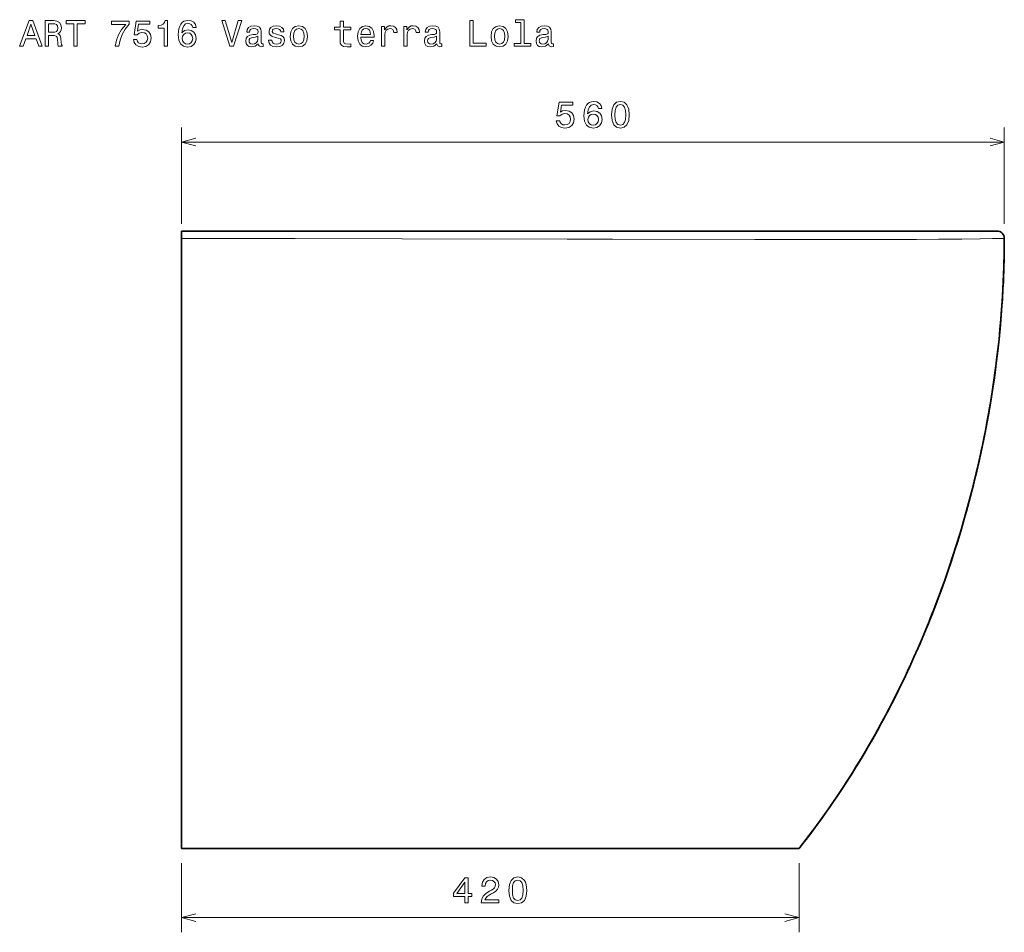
# Model space of a CAD drawing. Extents: x 58 to 350, y 12 to 280.
# Tile 3 of 3: x 216 to 350, y 156 to 280. Entities that reach past the tile are written whole.
import ezdxf

# ---------------------------------------------------------------- set-up
doc = ezdxf.new("R2010")
doc.units = 0

msp = doc.modelspace()

# ---------------------------------------------------------------- linework, layer by layer
at = {"color": 8, "lineweight": 13, "ltscale": 0.327855}
msp.add_line((238.49, 252.63), (238.49, 265.74), dxfattribs=at)
at = {"color": 8, "lineweight": 13, "ltscale": 0.327801}
msp.add_line((350.41, 252.63), (350.41, 265.74), dxfattribs=at)
at = {"color": 8, "lineweight": 13}
msp.add_line((238.49, 263.74), (350.41, 263.74), dxfattribs=at)
at = {"color": 7, "lineweight": 35, "ltscale": 0.02508}
msp.add_line((238.49, 251.63), (238.49, 250.63), dxfattribs=at)
at = {"color": 7, "lineweight": 35}
for p, q in [((238.49, 251.63), (297.12, 251.63)), ((238.49, 250.63), (238.49, 167.63)), ((297.12, 251.63), (325.89, 251.63)), ((322.49, 167.63), (238.49, 167.63)), ((238.49, 167.63), (322.49, 167.63)), ((272.8, 167.63), (238.49, 167.63))]:
    msp.add_line(p, q, dxfattribs=at)
at = {"color": 7, "lineweight": 35, "ltscale": 0.154891}
msp.add_line((325.89, 251.63), (332.09, 251.63), dxfattribs=at)
at = {"color": 7, "lineweight": 35, "ltscale": 0.293871}
msp.add_line((332.09, 251.63), (343.84, 251.63), dxfattribs=at)
at = {"color": 7, "lineweight": 35, "ltscale": 0.139172}
msp.add_line((343.84, 251.63), (349.41, 251.63), dxfattribs=at)
at = {"color": 7, "lineweight": 35, "ltscale": 0.45998}
msp.add_line((291.2, 167.63), (272.8, 167.63), dxfattribs=at)
at = {"color": 7, "lineweight": 35, "ltscale": 0.138268}
msp.add_line((296.73, 167.63), (291.2, 167.63), dxfattribs=at)
at = {"color": 7, "lineweight": 35, "ltscale": 0.377436}
msp.add_line((311.82, 167.63), (296.73, 167.63), dxfattribs=at)
at = {"color": 7, "lineweight": 35, "ltscale": 0.266627}
msp.add_line((322.49, 167.63), (311.82, 167.63), dxfattribs=at)
at = {"color": 7, "lineweight": 13, "ltscale": 0.235187}
for p, q in [((238.49, 165.63), (238.49, 156.22)), ((322.49, 165.63), (322.49, 156.22))]:
    msp.add_line(p, q, dxfattribs=at)
at = {"color": 7, "lineweight": 13}
msp.add_line((238.49, 158.22), (322.49, 158.22), dxfattribs=at)
for points in [[(216.47, 276.77), (216.94, 276.77), (217.31, 277.8), (218.7, 277.8), (219.07, 276.77), (219.55, 276.77), (218.26, 280.28), (217.75, 280.28)], [(219.92, 276.77), (220.39, 276.77), (220.39, 278.25), (220.87, 278.25), (221.22, 278.24), (221.44, 278.16), (221.56, 278), (221.61, 277.7), (221.64, 277.25), (221.67, 276.95), (221.73, 276.77), (222.26, 276.77), (222.26, 276.87), (222.14, 277.01), (222.1, 277.27), (222.07, 277.84), (221.98, 278.26), (221.86, 278.39), (221.68, 278.48), (221.89, 278.61), (222.03, 278.78), (222.12, 279.01), (222.15, 279.27), (222.08, 279.7), (221.88, 280.02), (221.54, 280.21), (221.09, 280.27), (219.92, 280.27)], [(223.85, 276.77), (224.31, 276.77), (224.31, 279.85), (225.37, 279.85), (225.37, 280.27), (222.78, 280.27), (222.78, 279.85), (223.85, 279.85)], [(229.45, 276.77), (229.96, 276.77), (230.13, 277.6), (230.42, 278.38), (230.83, 279.1), (231.37, 279.78), (231.37, 280.2), (228.97, 280.2), (228.97, 279.74), (230.89, 279.74), (230.33, 279.06), (229.91, 278.35), (229.62, 277.59)], [(231.94, 277.69), (232.05, 277.27), (232.29, 276.95), (232.66, 276.75), (233.12, 276.67), (233.63, 276.76), (234.03, 277.01), (234.28, 277.4), (234.38, 277.91), (234.29, 278.38), (234.05, 278.74), (233.67, 278.98), (233.18, 279.07), (232.8, 279.01), (232.51, 278.84), (232.65, 279.78), (234.19, 279.78), (234.19, 280.2), (232.31, 280.2), (232.04, 278.34), (232.44, 278.34), (232.73, 278.58), (233.11, 278.66), (233.43, 278.61), (233.68, 278.45), (233.83, 278.2), (233.89, 277.88), (233.83, 277.56), (233.67, 277.32), (233.42, 277.16), (233.11, 277.11), (232.84, 277.14), (232.63, 277.26), (232.48, 277.44), (232.41, 277.69)], [(236.13, 276.77), (236.59, 276.77), (236.59, 280.3), (236.25, 280.3), (236.16, 279.99), (235.98, 279.78), (235.7, 279.66), (235.32, 279.62), (235.32, 279.26), (236.13, 279.26)], [(240.47, 279.33), (240.37, 279.74), (240.15, 280.04), (239.81, 280.23), (239.36, 280.3), (239.07, 280.26), (238.81, 280.17), (238.58, 280.01), (238.39, 279.79), (238.24, 279.51), (238.13, 279.17), (238.06, 278.77), (238.04, 278.33), (238.12, 277.61), (238.37, 277.09), (238.76, 276.78), (239.31, 276.67), (239.8, 276.76), (240.17, 277), (240.41, 277.37), (240.5, 277.85), (240.41, 278.33), (240.18, 278.69), (239.82, 278.93), (239.38, 279.01), (238.9, 278.91), (238.54, 278.62), (238.62, 279.17), (238.78, 279.57), (239.03, 279.81), (239.37, 279.89), (239.62, 279.85), (239.81, 279.74), (239.94, 279.57), (240.01, 279.33)], [(246.21, 280.28), (245.33, 277.3), (244.43, 280.28), (243.95, 280.28), (245.08, 276.77), (245.58, 276.77), (246.69, 280.28)], [(260.06, 279.01), (260.06, 277.66), (260.09, 277.22), (260.23, 276.91), (260.52, 276.74), (261, 276.68), (261.52, 276.7), (261.52, 277.09), (261.14, 277.05), (260.79, 277.1), (260.6, 277.22), (260.52, 277.43), (260.51, 277.73), (260.51, 279.01), (261.52, 279.01), (261.52, 279.39), (260.51, 279.39), (260.51, 280.18), (260.06, 280.18), (260.06, 279.39), (259.3, 279.39), (259.3, 279.01)], [(277.7, 276.77), (279.95, 276.77), (279.95, 277.2), (278.17, 277.2), (278.17, 280.27), (277.7, 280.27)], [(284.64, 280.02), (284.64, 277.15), (283.73, 277.15), (283.73, 276.77), (285.99, 276.77), (285.99, 277.15), (285.08, 277.15), (285.08, 280.39), (283.94, 280.39), (283.94, 280.02)], [(217.47, 278.23), (218.01, 279.77), (218.55, 278.23)], [(220.96, 279.84), (221.26, 279.81), (221.48, 279.72), (221.62, 279.54), (221.66, 279.26), (221.61, 278.97), (221.48, 278.79), (221.24, 278.7), (220.93, 278.68), (220.39, 278.68), (220.39, 279.84)], [(240.01, 277.84), (239.95, 277.52), (239.81, 277.28), (239.59, 277.12), (239.3, 277.07), (239.01, 277.12), (238.78, 277.28), (238.63, 277.52), (238.59, 277.84), (238.64, 278.15), (238.78, 278.39), (239.01, 278.54), (239.32, 278.59), (239.6, 278.54), (239.81, 278.39), (239.95, 278.15)], [(248.93, 277.13), (248.93, 277.11), (248.96, 276.94), (249.03, 276.82), (249.35, 276.72), (249.6, 276.76), (249.6, 277.11), (249.49, 277.09), (249.35, 277.16), (249.33, 277.36), (249.33, 278.76), (249.26, 279.12), (249.09, 279.37), (248.78, 279.52), (248.35, 279.58), (247.92, 279.52), (247.61, 279.34), (247.41, 279.08), (247.35, 278.72), (247.35, 278.69), (247.75, 278.69), (247.78, 278.91), (247.89, 279.06), (248.07, 279.15), (248.33, 279.18), (248.58, 279.16), (248.76, 279.08), (248.86, 278.95), (248.9, 278.77), (248.88, 278.56), (248.8, 278.45), (248.59, 278.4), (248.22, 278.36), (247.78, 278.27), (247.47, 278.11), (247.29, 277.86), (247.24, 277.48), (247.29, 277.15), (247.44, 276.9), (247.7, 276.75), (248.04, 276.69), (248.51, 276.8)], [(251.69, 278.35), (251.26, 278.45), (250.94, 278.57), (250.83, 278.8), (250.86, 278.97), (250.97, 279.09), (251.14, 279.17), (251.39, 279.2), (251.62, 279.17), (251.81, 279.08), (251.93, 278.94), (251.98, 278.76), (252.42, 278.76), (252.42, 278.77), (252.34, 279.1), (252.13, 279.35), (251.81, 279.52), (251.39, 279.58), (250.96, 279.52), (250.65, 279.35), (250.45, 279.1), (250.39, 278.79), (250.43, 278.49), (250.58, 278.28), (250.81, 278.12), (251.15, 278.02), (251.64, 277.9), (251.94, 277.77), (252.02, 277.67), (252.05, 277.52), (252.01, 277.33), (251.89, 277.19), (251.69, 277.1), (251.43, 277.07), (251.15, 277.1), (250.95, 277.21), (250.81, 277.38), (250.76, 277.61), (250.33, 277.61), (250.4, 277.21), (250.61, 276.92), (250.93, 276.74), (251.39, 276.68), (251.86, 276.74), (252.21, 276.92), (252.42, 277.2), (252.5, 277.57), (252.44, 277.89), (252.29, 278.1), (252.03, 278.25)], [(253.26, 278.12), (253.34, 277.51), (253.58, 277.05), (253.94, 276.77), (254.44, 276.68), (254.93, 276.77), (255.3, 277.05), (255.53, 277.5), (255.61, 278.12), (255.53, 278.74), (255.3, 279.2), (254.93, 279.48), (254.44, 279.58), (253.94, 279.48), (253.58, 279.19), (253.34, 278.74)], [(253.72, 278.13), (253.76, 278.58), (253.9, 278.91), (254.13, 279.11), (254.44, 279.18), (254.74, 279.11), (254.97, 278.92), (255.11, 278.58), (255.16, 278.13), (255.11, 277.67), (254.97, 277.34), (254.74, 277.14), (254.44, 277.07), (254.13, 277.14), (253.9, 277.34), (253.76, 277.67)], [(262.89, 278), (264.67, 278), (264.67, 278.2), (264.59, 278.78), (264.37, 279.22), (264.02, 279.48), (263.55, 279.58), (263.09, 279.48), (262.74, 279.19), (262.51, 278.73), (262.43, 278.13), (262.5, 277.51), (262.73, 277.05), (263.08, 276.77), (263.53, 276.68), (263.93, 276.74), (264.25, 276.91), (264.49, 277.19), (264.62, 277.55), (264.18, 277.55), (264.09, 277.35), (263.96, 277.2), (263.59, 277.08), (263.3, 277.13), (263.08, 277.31), (262.94, 277.59), (262.89, 277.98)], [(262.89, 278.37), (262.95, 278.72), (263.08, 278.98), (263.29, 279.13), (263.56, 279.19), (263.83, 279.13), (264.04, 278.98), (264.16, 278.72), (264.21, 278.37)], [(265.71, 276.77), (266.15, 276.77), (266.15, 278.32), (266.19, 278.69), (266.33, 278.96), (266.55, 279.12), (266.85, 279.18), (267.07, 279.14), (267.24, 279.04), (267.34, 278.87), (267.38, 278.64), (267.82, 278.64), (267.76, 279.05), (267.6, 279.34), (267.32, 279.52), (266.94, 279.58), (266.68, 279.54), (266.46, 279.44), (266.27, 279.26), (266.11, 279.03), (266.11, 279.48), (265.71, 279.48)], [(268.74, 276.77), (269.19, 276.77), (269.19, 278.32), (269.23, 278.69), (269.37, 278.96), (269.59, 279.12), (269.89, 279.18), (270.11, 279.14), (270.27, 279.04), (270.38, 278.87), (270.41, 278.64), (270.86, 278.64), (270.8, 279.05), (270.63, 279.34), (270.36, 279.52), (269.98, 279.58), (269.72, 279.54), (269.5, 279.44), (269.3, 279.26), (269.15, 279.03), (269.15, 279.48), (268.74, 279.48)], [(273.22, 277.13), (273.22, 277.11), (273.25, 276.94), (273.32, 276.82), (273.64, 276.72), (273.89, 276.76), (273.89, 277.11), (273.78, 277.09), (273.64, 277.16), (273.61, 277.36), (273.61, 278.76), (273.55, 279.12), (273.38, 279.37), (273.07, 279.52), (272.64, 279.58), (272.21, 279.52), (271.9, 279.34), (271.7, 279.08), (271.64, 278.72), (271.64, 278.69), (272.03, 278.69), (272.07, 278.91), (272.18, 279.06), (272.36, 279.15), (272.62, 279.18), (272.87, 279.16), (273.04, 279.08), (273.15, 278.95), (273.18, 278.77), (273.16, 278.56), (273.08, 278.45), (272.88, 278.4), (272.5, 278.36), (272.07, 278.27), (271.76, 278.11), (271.58, 277.86), (271.53, 277.48), (271.58, 277.15), (271.73, 276.9), (271.98, 276.75), (272.33, 276.69), (272.8, 276.8)], [(280.59, 278.12), (280.67, 277.51), (280.9, 277.05), (281.27, 276.77), (281.76, 276.68), (282.25, 276.77), (282.62, 277.05), (282.85, 277.5), (282.94, 278.12), (282.85, 278.74), (282.62, 279.2), (282.25, 279.48), (281.76, 279.58), (281.27, 279.48), (280.9, 279.19), (280.67, 278.74)], [(281.04, 278.13), (281.09, 278.58), (281.23, 278.91), (281.46, 279.11), (281.76, 279.18), (282.07, 279.11), (282.29, 278.92), (282.43, 278.58), (282.48, 278.13), (282.43, 277.67), (282.29, 277.34), (282.07, 277.14), (281.76, 277.07), (281.46, 277.14), (281.23, 277.34), (281.09, 277.67)], [(288.4, 277.13), (288.4, 277.11), (288.43, 276.94), (288.5, 276.82), (288.82, 276.72), (289.07, 276.76), (289.07, 277.11), (288.96, 277.09), (288.82, 277.16), (288.79, 277.36), (288.79, 278.76), (288.73, 279.12), (288.56, 279.37), (288.25, 279.52), (287.82, 279.58), (287.39, 279.52), (287.08, 279.34), (286.88, 279.08), (286.82, 278.72), (286.82, 278.69), (287.22, 278.69), (287.25, 278.91), (287.36, 279.06), (287.54, 279.15), (287.8, 279.18), (288.05, 279.16), (288.22, 279.08), (288.33, 278.95), (288.36, 278.77), (288.34, 278.56), (288.26, 278.45), (288.06, 278.4), (287.68, 278.36), (287.25, 278.27), (286.94, 278.11), (286.76, 277.86), (286.71, 277.48), (286.76, 277.15), (286.91, 276.9), (287.16, 276.75), (287.51, 276.69), (287.98, 276.8)], [(248.88, 277.72), (248.82, 277.46), (248.66, 277.26), (248.42, 277.13), (248.12, 277.08), (247.93, 277.11), (247.79, 277.19), (247.71, 277.33), (247.68, 277.52), (247.7, 277.7), (247.78, 277.83), (248.1, 277.97), (248.51, 278.03), (248.88, 278.15)], [(273.17, 277.72), (273.11, 277.46), (272.95, 277.26), (272.71, 277.13), (272.41, 277.08), (272.22, 277.11), (272.08, 277.19), (271.99, 277.33), (271.97, 277.52), (271.99, 277.7), (272.07, 277.83), (272.39, 277.97), (272.8, 278.03), (273.17, 278.15)], [(288.35, 277.72), (288.29, 277.46), (288.13, 277.26), (287.89, 277.13), (287.59, 277.08), (287.4, 277.11), (287.26, 277.19), (287.17, 277.33), (287.15, 277.52), (287.17, 277.7), (287.25, 277.83), (287.57, 277.97), (287.98, 278.03), (288.35, 278.15)], [(277.03, 160.22), (277.48, 160.22), (277.48, 161.09), (277.98, 161.09), (277.98, 161.49), (277.48, 161.49), (277.48, 163.65), (277.03, 163.65), (275.49, 161.53), (275.49, 161.09), (277.03, 161.09)], [(279.26, 160.22), (281.66, 160.22), (281.66, 160.66), (279.76, 160.66), (279.87, 160.89), (280.05, 161.09), (280.61, 161.45), (280.91, 161.6), (281.24, 161.82), (281.48, 162.07), (281.61, 162.37), (281.66, 162.7), (281.58, 163.13), (281.34, 163.46), (280.98, 163.67), (280.51, 163.75), (280.02, 163.66), (279.66, 163.42), (279.42, 163.05), (279.34, 162.55), (279.34, 162.48), (279.8, 162.48), (279.8, 162.52), (279.84, 162.86), (279.98, 163.11), (280.2, 163.27), (280.48, 163.33), (280.78, 163.28), (280.99, 163.15), (281.13, 162.96), (281.18, 162.71), (281.15, 162.48), (281.05, 162.28), (280.89, 162.11), (280.67, 161.96), (280.37, 161.8), (279.88, 161.48), (279.53, 161.15), (279.32, 160.75), (279.26, 160.24)], [(283.01, 161.93), (283.09, 161.14), (283.32, 160.57), (283.7, 160.23), (284.22, 160.12), (284.74, 160.23), (285.12, 160.57), (285.35, 161.14), (285.44, 161.93), (285.35, 162.72), (285.26, 163.03), (285.12, 163.29), (284.74, 163.63), (284.22, 163.75), (283.7, 163.63), (283.32, 163.28), (283.09, 162.72)], [(275.92, 161.49), (277.03, 163.06), (277.03, 161.49)], [(283.49, 161.93), (283.53, 162.54), (283.66, 162.98), (283.89, 163.24), (284.22, 163.33), (284.56, 163.24), (284.78, 162.98), (284.91, 162.54), (284.95, 161.93), (284.91, 161.32), (284.78, 160.88), (284.56, 160.62), (284.22, 160.53), (283.89, 160.62), (283.66, 160.88), (283.53, 161.32)]]:
    msp.add_lwpolyline(points, close=True, dxfattribs=at)
at = {"color": 8, "lineweight": 13}
for points in [[(295.66, 268.3), (295.56, 268.71), (295.34, 269.01), (295, 269.2), (294.56, 269.27), (294.26, 269.23), (294, 269.13), (293.77, 268.98), (293.58, 268.76), (293.43, 268.48), (293.32, 268.14), (293.25, 267.74), (293.23, 267.29), (293.31, 266.58), (293.56, 266.06), (293.96, 265.75), (294.5, 265.64), (294.99, 265.73), (295.36, 265.97), (295.6, 266.34), (295.69, 266.81), (295.6, 267.29), (295.37, 267.66), (295.01, 267.89), (294.57, 267.97), (294.09, 267.87), (293.73, 267.59), (293.81, 268.14), (293.97, 268.54), (294.22, 268.78), (294.56, 268.86), (294.81, 268.82), (295, 268.71), (295.13, 268.53), (295.2, 268.3)], [(296.97, 267.45), (297.05, 266.66), (297.28, 266.09), (297.66, 265.75), (298.19, 265.64), (298.71, 265.75), (299.08, 266.09), (299.32, 266.66), (299.4, 267.45), (299.32, 268.24), (299.22, 268.55), (299.08, 268.81), (298.71, 269.15), (298.19, 269.27), (297.66, 269.15), (297.28, 268.8), (297.05, 268.24)], [(289.46, 266.65), (289.57, 266.24), (289.82, 265.92), (290.18, 265.71), (290.65, 265.64), (291.16, 265.73), (291.56, 265.98), (291.81, 266.37), (291.9, 266.87), (291.82, 267.34), (291.58, 267.71), (291.2, 267.95), (290.71, 268.03), (290.33, 267.97), (290.04, 267.81), (290.18, 268.75), (291.71, 268.75), (291.71, 269.16), (289.84, 269.16), (289.56, 267.31), (289.97, 267.31), (290.26, 267.55), (290.63, 267.63), (290.96, 267.58), (291.2, 267.41), (291.36, 267.17), (291.41, 266.85), (291.36, 266.53), (291.2, 266.28), (290.95, 266.13), (290.63, 266.07), (290.37, 266.11), (290.16, 266.22), (290.01, 266.41), (289.93, 266.65)], [(297.45, 267.45), (297.49, 268.06), (297.62, 268.5), (297.85, 268.76), (298.19, 268.85), (298.52, 268.76), (298.75, 268.5), (298.87, 268.06), (298.91, 267.45), (298.87, 266.83), (298.75, 266.4), (298.52, 266.14), (298.19, 266.05), (297.85, 266.14), (297.62, 266.4), (297.49, 266.83)], [(295.2, 266.81), (295.15, 266.49), (295, 266.25), (294.78, 266.09), (294.5, 266.04), (294.2, 266.09), (293.97, 266.24), (293.82, 266.49), (293.78, 266.8), (293.83, 267.12), (293.97, 267.35), (294.2, 267.51), (294.52, 267.56), (294.79, 267.51), (295, 267.36), (295.15, 267.12)]]:
    msp.add_lwpolyline(points, close=True, dxfattribs=at)
for points in [[(240.42, 264.26), (238.49, 263.74), (240.42, 263.22)], [(348.48, 263.22), (350.41, 263.74), (348.48, 264.26)]]:
    msp.add_lwpolyline(points, dxfattribs=at)
at = {"color": 7, "lineweight": 13}
for points in [[(238.49, 250.63), (239, 250.63), (245.74, 250.63), (253.95, 250.62), (268.52, 250.57), (290.94, 250.52), (297.11, 250.51)], [(297.11, 250.51), (316.46, 250.49), (325.77, 250.48), (326.09, 250.48)], [(332.42, 250.49), (338.45, 250.5), (341.44, 250.51), (344.65, 250.54)], [(344.65, 250.54), (347.14, 250.58), (348.79, 250.61), (350.16, 250.63), (350.41, 250.63)], [(240.42, 158.74), (238.49, 158.22), (240.42, 157.7)], [(320.56, 157.7), (322.49, 158.22), (320.56, 158.74)]]:
    msp.add_lwpolyline(points, dxfattribs=at)
at = {"color": 7, "lineweight": 35}
for points in [[(350.41, 250.63), (350.39, 248.67), (350.35, 246.71), (350.27, 244.75), (350.17, 242.79), (350.04, 240.83), (349.88, 238.87), (349.69, 236.92), (349.48, 234.96), (349.23, 233), (348.96, 231.05), (348.66, 229.09), (348.33, 227.14), (347.98, 225.2), (347.58, 223.17), (347.15, 221.15), (346.69, 219.13), (346.21, 217.11), (345.69, 215.11), (345.15, 213.11), (344.57, 211.11), (343.97, 209.13), (343.34, 207.16), (342.68, 205.19), (341.99, 203.24), (341.27, 201.29), (340.53, 199.36), (339.75, 197.44), (338.95, 195.53), (338.12, 193.64), (337.69, 192.69), (337.26, 191.75), (336.82, 190.82), (336.37, 189.89), (335.47, 188.07), (335.01, 187.17), (334.54, 186.26), (334.06, 185.37), (333.58, 184.48), (332.85, 183.15), (332.09, 181.83), (331.33, 180.52), (330.54, 179.22), (329.61, 177.71), (328.66, 176.23), (327.68, 174.75), (326.68, 173.3), (325.67, 171.85), (324.63, 170.43), (323.57, 169.02), (322.49, 167.63)], [(330.34, 178.89), (331.06, 180.07), (331.76, 181.26), (332.46, 182.46), (333.14, 183.67), (333.8, 184.89), (334.46, 186.11), (335.1, 187.35), (335.73, 188.59), (336.35, 189.85), (336.95, 191.1), (337.55, 192.37), (338.12, 193.65), (338.69, 194.93), (339.24, 196.22), (339.79, 197.52), (340.31, 198.82), (340.83, 200.13), (341.33, 201.45), (341.82, 202.77), (342.3, 204.1), (342.76, 205.43), (343.21, 206.76), (343.65, 208.11), (344.07, 209.45), (344.48, 210.8), (344.88, 212.16), (345.26, 213.51), (345.63, 214.87), (345.98, 216.24), (346.33, 217.6), (346.66, 218.97), (346.97, 220.34), (347.28, 221.72), (347.56, 223.09), (347.84, 224.47), (348.1, 225.84), (348.35, 227.22), (348.58, 228.6), (348.8, 229.98), (349.01, 231.36), (349.2, 232.74), (349.37, 234.12), (349.54, 235.5), (349.69, 236.88), (349.82, 238.26), (349.95, 239.64), (350.05, 241.02), (350.15, 242.39), (350.23, 243.77), (350.29, 245.14), (350.34, 246.52), (350.38, 247.89), (350.4, 249.26), (350.41, 250.63)]]:
    msp.add_lwpolyline(points, dxfattribs=at)
at = {"color": 7, "lineweight": 13}
msp.add_arc((328.47, 4045.1), 3794.62, 269.964, 270.05964, dxfattribs=at)
at = {"color": 7, "lineweight": 35}
for centre, radius, start, end in [((349.41, 250.63), 1, 359.9399, 90), ((349.41, 250.63), 1, 359.9399, 90), ((349.41, 250.63), 1, 359.9399, 90), ((217.13, 250.78), 133.28, 357.1013, 359.9348), ((209.89, 250.87), 140.42, 337.6986, 342.3861)]:
    msp.add_arc(centre, radius, start, end, dxfattribs=at)
for centre, major_axis, ratio, start_param, end_param in [((285.11, 231.27), (-24.22, -92.02), 0.658881, 1.604691, 1.758313), ((-1414.32, 1837.13), (1729.05, -1678.37), 0.217372, 0.022459, 0.070485)]:
    msp.add_ellipse(centre, major_axis=major_axis, ratio=ratio, start_param=start_param, end_param=end_param, dxfattribs=at)

doc.saveas('drawing.dxf')
